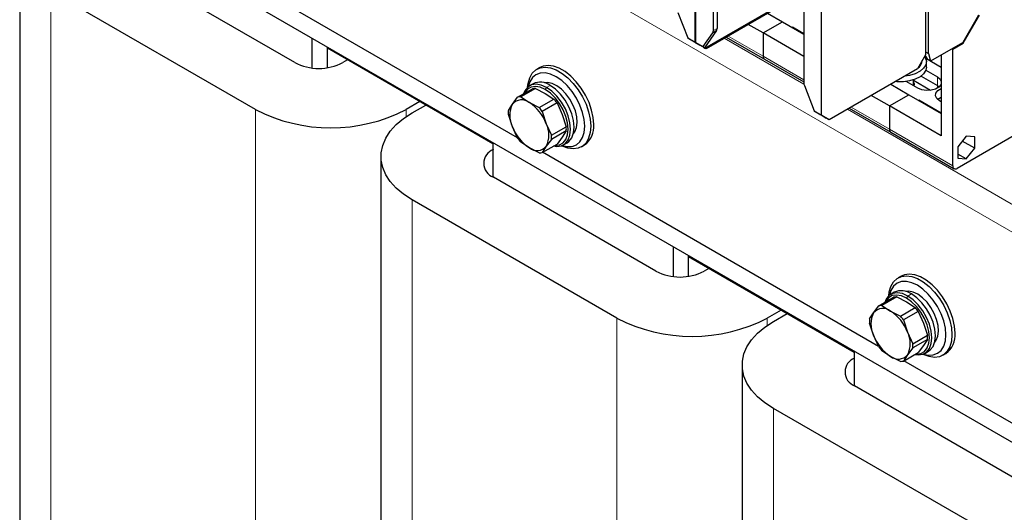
# Model space of a CAD drawing. Header units: millimetres. Extents: x 5 to 418, y 2 to 292.
# Tile 19 of 38: x 241 to 278, y 91 to 110. Entities that reach past the tile are written whole.
import ezdxf

# ---------------------------------------------------------------- set-up
doc = ezdxf.new("R2010")
doc.units = ezdxf.units.MM

msp = doc.modelspace()

# ---------------------------------------------------------------- linework, layer by layer
at = {"color": 7, "linetype": 'Continuous', "lineweight": 18}
for p, q in [((280.5176, 100.47), (242.6167, 122.3497)), ((242.3508, 87.1833), (242.3508, 110.6996)), ((267.2295, 109.1447), (267.3653, 109.223)), ((267.388, 109.3079), (267.2523, 109.2295)), ((266.2859, 108.9522), (266.5678, 108.7895)), ((266.3018, 108.9322), (266.5744, 108.7748)), ((270.6536, 107.2094), (267.6589, 108.9382)), ((269.119, 108.2586), (267.8004, 109.0199)), ((266.5791, 108.7829), (266.8609, 108.6202)), ((266.5857, 108.7683), (266.8583, 108.6109)), ((269.119, 108.2586), (270.6464, 107.3769)), ((275.6697, 107.1549), (275.6697, 107.4815)), ((260.9336, 107.0071), (260.9788, 107.0855)), ((261.1146, 107.1639), (260.9788, 107.0855)), ((275.6697, 107.1549), (275.6697, 107.057)), ((250.0441, 82.742), (250.0441, 106.2584)), ((255.701, 105.9857), (255.701, 106.2584)), ((271.0377, 106.209), (271.3195, 106.0463)), ((280.9701, 101.2538), (272.2862, 106.2669)), ((273.8708, 105.5155), (272.4277, 106.3486)), ((271.0536, 106.1891), (271.3262, 106.0317)), ((273.8708, 105.5155), (276.2467, 104.1439)), ((255.9272, 79.3457), (255.9272, 102.8621)), ((274.51, 99.1696), (274.5553, 99.248)), ((274.691, 99.3264), (274.5553, 99.248)), ((263.6206, 74.9045), (263.6206, 98.4209)), ((269.2774, 98.1482), (269.2774, 98.4209)), ((269.5037, 71.5082), (269.5037, 95.0246))]:
    msp.add_line(p, q, dxfattribs=at)
at = {"color": 7, "linetype": 'Continuous', "lineweight": 25}
for p, q in [((281.4227, 92.0433), (242.3904, 114.5762)), ((259.8849, 105.1954), (244.5966, 114.0212)), ((266.5678, 108.7895), (266.5678, 112.9552)), ((266.5791, 112.9487), (266.5791, 108.7829)), ((275.3359, 108.3627), (275.3359, 112.5307)), ((241.1792, 112.3325), (241.1792, 88.8161)), ((267.2523, 109.2295), (267.2523, 112.191)), ((267.388, 112.2694), (267.388, 109.3079)), ((275.2228, 112.4654), (275.2228, 108.3159)), ((251.5149, 108.0218), (245.4055, 111.5487)), ((250.0441, 106.2584), (242.3508, 110.6996)), ((266.9337, 108.5674), (270.4437, 110.5937)), ((270.2892, 110.4567), (266.9751, 108.5435)), ((270.6464, 110.2316), (270.6464, 107.2701)), ((271.3195, 106.0463), (271.3195, 110.2121)), ((265.9174, 109.9022), (266.2859, 108.9522)), ((269.119, 109.134), (269.8488, 109.5552)), ((269.2882, 109.8788), (269.8488, 109.5552)), ((269.8488, 109.5552), (270.6464, 109.0948)), ((276.6376, 108.7904), (277.2267, 109.8108)), ((276.6426, 108.7492), (277.2483, 109.7983)), ((267.3653, 109.223), (266.9129, 108.5794)), ((269.119, 109.134), (268.5585, 109.4576)), ((270.2109, 109.3462), (270.2221, 109.3527)), ((270.6464, 109.1078), (270.2221, 109.3527)), ((270.2221, 109.3397), (270.2221, 109.3527)), ((252.1768, 107.8189), (252.1768, 108.9266)), ((266.5055, 108.8146), (266.3018, 108.9322)), ((266.5055, 108.8146), (266.5338, 108.7982)), ((266.5829, 108.7699), (266.5338, 108.7982)), ((266.8609, 108.6202), (267.2295, 109.1447)), ((267.73, 108.9793), (269.1687, 108.1488)), ((269.119, 109.134), (269.119, 108.2586)), ((270.6464, 108.2523), (269.119, 109.134)), ((252.7424, 107.8292), (252.7424, 108.6001)), ((258.965, 104.9685), (252.7424, 108.5607)), ((252.7424, 107.8292), (252.7424, 108.5607)), ((266.5857, 108.7683), (266.5744, 108.7748)), ((266.5829, 108.7699), (266.7375, 108.6806)), ((266.8619, 108.6088), (266.5857, 108.7683)), ((266.8506, 108.6153), (266.7375, 108.6806)), ((266.9129, 108.5794), (266.8583, 108.6109)), ((266.9751, 108.5435), (266.8619, 108.6088)), ((266.8846, 108.5957), (266.9337, 108.5674)), ((266.8846, 108.5957), (266.9129, 108.5794)), ((266.9751, 108.5435), (266.9337, 108.5674)), ((275.2228, 108.428), (275.3359, 108.3627)), ((276.6136, 108.7651), (275.4137, 108.0724)), ((276.2184, 108.5369), (276.2467, 108.5206)), ((276.2467, 108.5206), (276.6426, 108.7492)), ((276.2467, 104.1439), (276.2467, 108.5206)), ((276.6143, 108.7655), (276.6426, 108.7492)), ((253.5005, 108.1231), (253.3251, 108.0218)), ((269.1687, 108.1488), (270.6464, 107.2957)), ((275.2228, 108.3159), (274.9165, 107.7854)), ((275.0951, 108.0922), (275.0951, 108.0946)), ((275.2106, 108.2948), (275.2177, 108.2684)), ((275.2177, 108.2684), (275.3006, 108.1377)), ((275.8167, 107.8342), (275.236, 108.1695)), ((275.2551, 107.8505), (275.2551, 108.0595)), ((275.4137, 108.0724), (275.3006, 108.1377)), ((275.3359, 108.3627), (275.4137, 108.0724)), ((275.8167, 108.3051), (275.8167, 105.2675)), ((260.7272, 107.8349), (260.6141, 107.7696)), ((274.9165, 107.7854), (271.6024, 105.8722)), ((275.2334, 107.7334), (275.6697, 107.4815)), ((274.7751, 107.1489), (274.7751, 107.3706)), ((275.4137, 106.976), (274.7751, 107.3447)), ((275.0534, 107.5107), (275.6697, 107.1549)), ((259.8937, 106.7208), (260.4478, 107.0407)), ((260.5631, 107.051), (260.0089, 106.7311)), ((260.4746, 107.2273), (260.3389, 107.1489)), ((260.5631, 107.051), (260.9336, 106.8634)), ((270.6691, 107.159), (271.0377, 106.209)), ((273.9155, 107.2075), (274.6005, 106.8121)), ((274.9343, 107.057), (274.498, 107.3088)), ((275.6697, 107.1549), (275.7383, 107.1059)), ((259.6971, 106.4603), (259.8937, 106.7208)), ((260.0089, 106.7311), (260.3339, 106.5173)), ((260.7044, 106.3297), (261.2586, 106.6496)), ((260.9336, 106.8634), (261.2586, 106.6496)), ((273.8708, 106.3908), (273.1858, 106.7863)), ((273.8708, 106.3908), (274.6005, 106.8121)), ((274.6005, 106.8121), (275.8167, 106.11)), ((274.9626, 106.6031), (274.9739, 106.6096)), ((275.8167, 106.123), (274.9739, 106.6096)), ((274.9739, 106.5966), (274.9739, 106.6096)), ((275.8167, 106.5475), (275.7489, 106.5867)), ((256.2158, 106.5556), (255.701, 106.2584)), ((255.9272, 106.1278), (256.442, 106.4249)), ((259.5459, 106.2261), (259.6971, 106.4603)), ((260.3339, 106.5173), (260.7044, 106.3297)), ((261.3738, 106.5062), (260.8197, 106.1862)), ((261.3738, 106.5062), (261.5704, 106.0712)), ((272.3574, 106.308), (273.9205, 105.4056)), ((273.8708, 106.3908), (273.8708, 105.5155)), ((275.8167, 105.2675), (273.8708, 106.3908)), ((280.3083, 106.2927), (276.4164, 104.0459)), ((259.6971, 105.6111), (259.5459, 106.0723)), ((260.8197, 106.1862), (260.9708, 105.725)), ((261.5704, 106.0712), (261.7216, 105.6099)), ((271.2573, 106.0714), (271.0536, 106.1891)), ((271.2573, 106.0714), (271.2856, 106.0551)), ((271.3347, 106.0267), (271.2856, 106.0551)), ((271.6024, 105.8722), (271.3262, 106.0317)), ((271.3347, 106.0267), (271.4893, 105.9375)), ((271.6024, 105.8722), (271.4893, 105.9375)), ((259.8937, 105.1761), (259.6971, 105.6111)), ((260.9708, 105.725), (261.1674, 105.29)), ((261.1674, 105.29), (261.7216, 105.6099)), ((261.1674, 105.1363), (260.9708, 104.8758)), ((261.7216, 105.4562), (261.1674, 105.1363)), ((261.5704, 105.222), (261.3738, 104.9615)), ((261.7216, 105.4562), (261.5704, 105.222)), ((273.9205, 105.4056), (276.2964, 104.0341)), ((276.7558, 105.2597), (276.4333, 104.8586)), ((277.0782, 105.2309), (276.7558, 105.2597)), ((277.0782, 104.801), (277.0782, 105.2309)), ((258.965, 105.0079), (258.965, 103.7212)), ((260.3339, 104.8189), (260.0089, 105.0327)), ((260.7044, 104.6312), (260.3339, 104.8189)), ((260.8197, 104.6416), (261.3738, 104.9615)), ((260.9708, 104.8758), (260.8197, 104.6416)), ((261.6188, 104.9318), (261.7545, 105.0102)), ((262.2939, 104.8597), (262.4071, 104.925)), ((276.4333, 104.8586), (276.4333, 104.4287)), ((277.0782, 104.801), (276.6061, 105.0735)), ((276.7558, 104.3998), (277.0782, 104.801)), ((254.7557, 104.4949), (254.7557, 80.9786)), ((273.4614, 97.3579), (260.832, 104.6487)), ((276.7558, 104.3998), (276.4333, 104.586)), ((276.4333, 104.4287), (276.7558, 104.3998)), ((265.0913, 100.1843), (258.9819, 103.7112)), ((263.6206, 98.4209), (255.9272, 102.8621)), ((265.7532, 99.9813), (265.7532, 101.0891)), ((266.3189, 99.9917), (266.3189, 100.7626)), ((272.5414, 97.131), (266.3189, 100.7232)), ((266.3189, 99.9917), (266.3189, 100.7232)), ((267.0769, 100.2856), (266.9015, 100.1843)), ((274.3036, 99.9974), (274.1905, 99.9321)), ((273.4701, 98.8833), (274.0243, 99.2032)), ((274.1396, 99.2135), (273.5854, 98.8936)), ((274.0511, 99.3897), (273.9153, 99.3114)), ((274.1396, 99.2135), (274.51, 99.0259)), ((273.2735, 98.6228), (273.4701, 98.8833)), ((273.5854, 98.8936), (273.9104, 98.6797)), ((274.2808, 98.4921), (274.835, 98.812)), ((274.51, 99.0259), (274.835, 98.812)), ((269.7922, 98.718), (269.2774, 98.4209)), ((269.5037, 98.2902), (270.0185, 98.5874)), ((273.1224, 98.3886), (273.2735, 98.6228)), ((273.9104, 98.6797), (274.2808, 98.4921)), ((274.9503, 98.6686), (274.3961, 98.3487)), ((274.9503, 98.6686), (275.1469, 98.2336)), ((273.2735, 97.7736), (273.1224, 98.2348)), ((274.3961, 98.3487), (274.5473, 97.8875)), ((275.1469, 98.2336), (275.298, 97.7724)), ((273.4701, 97.3386), (273.2735, 97.7736)), ((274.5473, 97.8875), (274.7438, 97.4525)), ((274.7438, 97.4525), (275.298, 97.7724)), ((275.298, 97.6187), (274.7438, 97.2988)), ((275.1469, 97.3844), (274.9503, 97.1239)), ((275.298, 97.6187), (275.1469, 97.3844)), ((272.5414, 97.1704), (272.5414, 95.8837)), ((273.9104, 96.9813), (273.5854, 97.1952)), ((274.2808, 96.7937), (273.9104, 96.9813)), ((274.3961, 96.804), (274.9503, 97.1239)), ((274.5473, 97.0383), (274.3961, 96.804)), ((274.7438, 97.2988), (274.5473, 97.0383)), ((275.1952, 97.0943), (275.331, 97.1727)), ((275.8704, 97.0222), (275.9835, 97.0875)), ((268.3321, 96.6574), (268.3321, 73.141)), ((278.5377, 94.4274), (274.4085, 96.8112)), ((278.6678, 92.3468), (272.5584, 95.8737)), ((277.197, 90.5833), (269.5037, 95.0246))]:
    msp.add_line(p, q, dxfattribs=at)
at = {"color": 7, "linetype": 'Continuous', "lineweight": 25, "flags": 128}
for points in [[(275.1903, 108.2596), (275.2153, 108.2173), (275.2544, 108.0802), (275.2331, 107.9418), (275.153, 107.8109), (275.0189, 107.6955), (274.8393, 107.603), (274.6255, 107.5392), (274.4429, 107.512)], [(260.2692, 107.0988), (260.2863, 107.2408), (260.3463, 107.4497), (260.444, 107.6199), (260.5761, 107.7456), (260.7381, 107.8226), (260.9245, 107.8483), (261.1289, 107.8218), (261.3444, 107.7439), (261.5636, 107.6173), (261.7791, 107.4464), (261.9835, 107.237), (262.1699, 106.9961), (262.3319, 106.732), (262.464, 106.4537), (262.5617, 106.1707), (262.6217, 105.8926), (262.6419, 105.6289)], [(262.7551, 105.6942), (262.7348, 105.9579), (262.6748, 106.236), (262.5771, 106.5191), (262.445, 106.7973), (262.283, 107.0614), (262.0966, 107.3023), (261.8922, 107.5117), (261.6767, 107.6826), (261.4575, 107.8092), (261.242, 107.8871), (261.0376, 107.9136), (260.8512, 107.888), (260.7272, 107.8349)], [(275.2551, 107.8505), (275.2331, 107.7328), (275.153, 107.6018), (275.0189, 107.4865), (274.8393, 107.394), (274.6255, 107.3302), (274.391, 107.2991), (274.1505, 107.3026), (274.0912, 107.309)], [(262.4157, 105.6289), (262.395, 105.8829), (262.3338, 106.1511), (262.2345, 106.423), (262.1009, 106.6882), (261.938, 106.9366), (261.7522, 107.1586), (261.5505, 107.3456), (261.3409, 107.4905), (261.1312, 107.5877), (260.9295, 107.6335), (260.7437, 107.626), (260.5809, 107.5657), (260.4472, 107.4548), (260.3479, 107.2975), (260.2899, 107.1159)], [(275.6697, 107.4815), (275.7733, 107.3961), (275.8167, 107.3117)], [(260.9788, 107.0855), (260.7774, 107.1756), (260.5861, 107.2087), (260.4145, 107.1833), (260.2712, 107.1005), (260.1634, 106.9646), (260.114, 106.848)], [(260.9336, 107.0071), (260.7422, 107.0927), (260.5605, 107.1242), (260.3975, 107.1), (260.2613, 107.0214), (260.1589, 106.8922), (260.1454, 106.8662)], [(261.991, 105.3518), (262.0441, 105.4228), (262.1075, 105.5774), (262.1325, 105.7657), (262.1178, 105.9783), (262.0641, 106.2045), (261.9741, 106.4329), (261.8524, 106.6521), (261.7051, 106.8511), (261.5395, 107.02), (261.3639, 107.1502), (261.1872, 107.2352), (261.0181, 107.2708), (260.8888, 107.2612)], [(261.2772, 104.9057), (261.3066, 104.9043), (261.4697, 104.9284), (261.6058, 105.0071), (261.7083, 105.1362), (261.7718, 105.3093), (261.7934, 105.5178), (261.7718, 105.7512), (261.7083, 105.9978), (261.6058, 106.2452), (261.4697, 106.481), (261.3066, 106.6934), (261.1249, 106.8718), (260.9336, 107.0071)], [(261.2458, 104.8876), (261.3715, 104.872), (261.5431, 104.8974), (261.6864, 104.9802), (261.7943, 105.1161), (261.8612, 105.2984), (261.8839, 105.5178), (261.8612, 105.7635), (261.7943, 106.0231), (261.6864, 106.2835), (261.5431, 106.5317), (261.3715, 106.7553), (261.1802, 106.943), (260.9788, 107.0855)], [(261.7545, 105.0102), (261.8222, 105.0586), (261.93, 105.1945), (261.997, 105.3767), (262.0197, 105.5962), (261.997, 105.8419), (261.93, 106.1014), (261.8222, 106.3619), (261.6789, 106.6101), (261.5073, 106.8337), (261.316, 107.0214), (261.1146, 107.1639)], [(274.7962, 107.1367), (274.8051, 107.223), (274.7751, 107.3001)], [(275.8167, 107.2268), (275.8043, 107.1915), (275.7279, 107.097), (275.6002, 107.0233), (275.4366, 106.9793), (275.2566, 106.9702), (275.0822, 106.9972), (274.9343, 107.057)], [(275.7489, 106.5867), (275.6453, 106.6721), (275.5985, 106.7728), (275.6143, 106.8767), (275.6906, 106.9712), (275.8167, 107.0442)], [(275.6802, 106.6357), (275.6906, 106.6445), (275.8167, 106.7176)], [(275.6802, 106.6357), (275.6906, 106.6445), (275.8167, 106.7176)], [(255.9272, 102.8621), (255.6069, 103.0708), (255.3325, 103.3003), (255.1081, 103.5472), (254.9368, 103.808), (254.8212, 104.0787), (254.763, 104.3555), (254.763, 104.6344), (254.8212, 104.9112), (254.9368, 105.1819), (255.1081, 105.4426), (255.3325, 105.6895), (255.6069, 105.919), (255.9272, 106.1278)], [(262.6419, 105.6289), (262.6217, 105.3885), (262.5617, 105.1796), (262.464, 105.0094), (262.3319, 104.8837), (262.1699, 104.8067), (261.9835, 104.781), (261.7791, 104.8076), (261.5636, 104.8854), (261.5406, 104.8965)], [(261.5657, 104.9059), (261.7522, 104.8652), (261.938, 104.8727), (262.1009, 104.933), (262.2345, 105.0439), (262.3338, 105.2011), (262.395, 105.3987), (262.4157, 105.6289)], [(273.8457, 99.2613), (273.8627, 99.4033), (273.9227, 99.6122), (274.0204, 99.7824), (274.1525, 99.9081), (274.3145, 99.9851), (274.5009, 100.0108), (274.7053, 99.9842), (274.9208, 99.9064), (275.1401, 99.7798), (275.3555, 99.6089), (275.56, 99.3994), (275.7463, 99.1586), (275.9083, 98.8945), (276.0404, 98.6162), (276.1382, 98.3332), (276.1982, 98.0551), (276.2184, 97.7914)], [(276.3315, 97.8567), (276.3113, 98.1204), (276.2513, 98.3985), (276.1536, 98.6815), (276.0215, 98.9598), (275.8595, 99.2239), (275.6731, 99.4647), (275.4687, 99.6742), (275.2532, 99.8451), (275.034, 99.9717), (274.8185, 100.0495), (274.6141, 100.0761), (274.4277, 100.0504), (274.3036, 99.9974)], [(275.9921, 97.7914), (275.9715, 98.0454), (275.9103, 98.3136), (275.811, 98.5855), (275.6773, 98.8507), (275.5144, 99.0991), (275.3286, 99.321), (275.127, 99.5081), (274.9173, 99.653), (274.7076, 99.7502), (274.506, 99.7959), (274.3202, 99.7885), (274.1573, 99.7282), (274.0236, 99.6173), (273.9243, 99.46), (273.8663, 99.2784)], [(274.5553, 99.248), (274.3539, 99.3381), (274.1626, 99.3712), (273.9909, 99.3457), (273.8476, 99.263), (273.7398, 99.1271), (273.6905, 99.0105)], [(274.51, 99.1696), (274.3187, 99.2552), (274.1369, 99.2867), (273.9739, 99.2625), (273.8378, 99.1839), (273.7353, 99.0547), (273.7219, 99.0286)], [(275.5675, 97.5143), (275.6205, 97.5853), (275.684, 97.7399), (275.7089, 97.9282), (275.6942, 98.1408), (275.6405, 98.367), (275.5506, 98.5954), (275.4289, 98.8146), (275.2815, 99.0136), (275.1159, 99.1825), (274.9403, 99.3127), (274.7636, 99.3977), (274.5946, 99.4333), (274.4652, 99.4237)], [(274.8222, 97.05), (274.948, 97.0345), (275.1196, 97.0599), (275.2629, 97.1427), (275.3707, 97.2786), (275.4377, 97.4609), (275.4604, 97.6803), (275.4377, 97.926), (275.3707, 98.1856), (275.2629, 98.446), (275.1196, 98.6942), (274.948, 98.9178), (274.7567, 99.1055), (274.5553, 99.248)], [(275.331, 97.1727), (275.3987, 97.221), (275.5065, 97.357), (275.5734, 97.5392), (275.5961, 97.7587), (275.5734, 98.0044), (275.5065, 98.2639), (275.3987, 98.5243), (275.2553, 98.7726), (275.0837, 98.9962), (274.8924, 99.1839), (274.691, 99.3264)], [(274.8536, 97.0682), (274.8831, 97.0667), (275.0461, 97.0909), (275.1823, 97.1695), (275.2847, 97.2987), (275.3483, 97.4718), (275.3699, 97.6803), (275.3483, 97.9137), (275.2847, 98.1603), (275.1823, 98.4077), (275.0461, 98.6435), (274.8831, 98.8559), (274.7013, 99.0343), (274.51, 99.1696)], [(269.5037, 95.0246), (269.1834, 95.2333), (268.909, 95.4628), (268.6845, 95.7097), (268.5132, 95.9704), (268.3976, 96.2412), (268.3394, 96.518), (268.3394, 96.7968), (268.3976, 97.0737), (268.5132, 97.3444), (268.6845, 97.6051), (268.909, 97.852), (269.1834, 98.0815), (269.5037, 98.2902)], [(276.2184, 97.7914), (276.1982, 97.551), (276.1382, 97.3421), (276.0404, 97.1719), (275.9083, 97.0462), (275.7463, 96.9692), (275.56, 96.9435), (275.3555, 96.97), (275.1401, 97.0479), (275.117, 97.059)], [(275.1421, 97.0684), (275.3286, 97.0277), (275.5144, 97.0351), (275.6773, 97.0955), (275.811, 97.2064), (275.9103, 97.3636), (275.9715, 97.5611), (275.9921, 97.7914)]]:
    msp.add_lwpolyline(points, dxfattribs=at)
at = {"color": 7, "linetype": 'Continuous', "lineweight": 25}
for centre, radius, start, end in [((267.1051, 109.2235), 0.1473, 327.6508, 2.35148), ((267.2409, 109.3018), 0.1473, 327.6508, 2.35148), ((266.5838, 108.7879), 0.0161, 174.37962, 234.30196), ((266.5951, 108.7814), 0.0161, 174.37962, 234.30196), ((276.5769, 108.8238), 0.0692, 301.95467, 331.14439), ((269.2332, 108.2441), 0.1151, 172.74417, 235.94365), ((269.2366, 108.2457), 0.1183, 173.70115, 234.98667), ((274.7384, 108.1131), 0.3573, 302.92446, 356.64499), ((252.42, 109.7686), 1.9674, 242.60967, 297.39033), ((260.5465, 106.5872), 0.4641, 87.94653, 102.27251), ((260.7413, 106.6575), 0.6291, 53.60737, 115.08217), ((270.9588, 107.2762), 0.3125, 181.10815, 202.02116), ((260.0446, 106.1631), 0.4573, 50.75183, 139.4672), ((259.9923, 106.2673), 0.4641, 87.94653, 102.27251), ((259.8698, 105.4152), 1.858, 35.9563, 41.63284), ((252.8725, 111.6974), 6.1305, 242.52431, 297.47569), ((260.627, 106.1492), 1.0838, 175.93334, 184.06666), ((260.5463, 106.0357), 0.9495, 153.43643, 206.56357), ((259.4731, 105.1731), 1.5962, 20.22711, 57.36203), ((259.3157, 105.0953), 1.858, 35.9563, 41.63284), ((271.3356, 106.0448), 0.0161, 174.37962, 234.30196), ((261.1948, 106.163), 1.5962, 200.22711, 237.36203), ((260.1215, 105.3004), 0.9495, 333.43643, 26.56357), ((260.6405, 105.5331), 1.0838, 355.93334, 4.06666), ((261.9232, 105.6072), 0.8364, 305.34553, 5.96665), ((273.985, 105.501), 0.1151, 172.74417, 235.94365), ((273.9884, 105.5025), 0.1183, 173.70115, 234.98667), ((261.3977, 106.2671), 1.858, 215.9563, 221.63284), ((260.0863, 105.2132), 1.0838, 355.93334, 4.06666), ((259.1803, 104.2337), 0.5589, 110.78342, 249.21658), ((260.6232, 105.173), 0.4573, 230.75183, 319.4672), ((260.721, 105.0951), 0.4641, 267.94653, 282.27251), ((276.3501, 104.1272), 0.1048, 170.78596, 309.20329), ((265.9964, 101.9311), 1.9674, 242.60967, 297.39033), ((274.1229, 98.7497), 0.4641, 87.94653, 102.27251), ((274.3178, 98.82), 0.6291, 53.60737, 115.08217), ((273.5688, 98.4298), 0.4641, 87.94653, 102.27251), ((273.4463, 97.5777), 1.858, 35.9563, 41.63284), ((274.1228, 98.1982), 0.9495, 153.43643, 206.56357), ((273.6211, 98.3256), 0.4573, 50.75183, 139.4672), ((273.0495, 97.3356), 1.5962, 20.22711, 57.36203), ((272.8921, 97.2578), 1.858, 35.9563, 41.63284), ((266.449, 103.8599), 6.1305, 242.52431, 297.47569), ((274.2035, 98.3117), 1.0838, 175.93334, 184.06666), ((274.7712, 98.3255), 1.5962, 200.22711, 237.36203), ((273.698, 97.4629), 0.9495, 333.43643, 26.56357), ((274.2169, 97.6956), 1.0838, 355.93334, 4.06666), ((275.4996, 97.7697), 0.8364, 305.34553, 5.96665), ((274.9741, 98.4296), 1.858, 215.9563, 221.63284), ((273.6628, 97.3756), 1.0838, 355.93334, 4.06666), ((274.1997, 97.3355), 0.4573, 230.75183, 319.4672), ((272.7567, 96.3962), 0.5589, 110.78342, 249.21658), ((274.2975, 97.2576), 0.4641, 267.94653, 282.27251)]:
    msp.add_arc(centre, radius, start, end, dxfattribs=at)
for centre, major_axis, ratio, start_param, end_param in [((266.3086, 108.9652), (-0.0079, 0.0357), 0.6978876, 1.7879792, 2.5733774), ((266.8836, 108.6333), (0.0257, 0.022), 0.2184431, 2.4328816, 3.2182798), ((271.0603, 106.2221), (-0.0079, 0.0357), 0.6978876, 1.7879792, 2.5733774)]:
    msp.add_ellipse(centre, major_axis=major_axis, ratio=ratio, start_param=start_param, end_param=end_param, dxfattribs=at)

doc.saveas('drawing.dxf')
